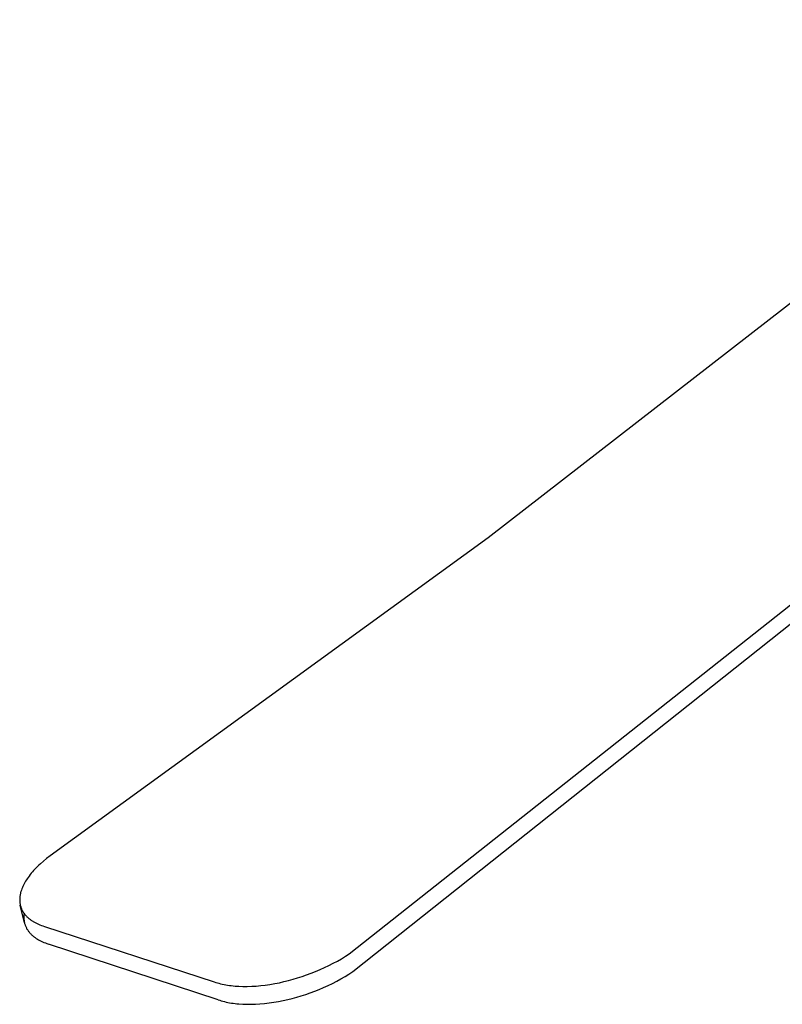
# Model space of a CAD drawing. Header units: millimetres. Extents: x 5973 to 8465, y 6091 to 7660.
# Tile 12 of 20: x 7447 to 7671, y 6886 to 7176. Entities that reach past the tile are written whole.
import ezdxf

# ---------------------------------------------------------------- set-up
doc = ezdxf.new("R2010")
doc.units = ezdxf.units.MM
doc.layers.add('Make2D$Visible$Curvas', color=7, linetype='Continuous')

msp = doc.modelspace()

# ---------------------------------------------------------------- linework, layer by layer
at = {"layer": 'Make2D$Visible$Curvas', "color": 7, "lineweight": -3, "true_color": 0xffffff}
for p, q in [((7544, 6900.76), (7891.25, 7175.51)), ((7545.05, 6895.51), (7891.65, 7171.02)), ((7706.41, 7117.43), (7584.86, 7023.12)), ((7584.86, 7023.12), (7455.99, 6929.58)), ((7454.06, 6928.02), (7453.16, 6927.23)), ((7455, 6928.8), (7454.06, 6928.02)), ((7455.99, 6929.58), (7455, 6928.8)), ((7451.18, 6925.24), (7450.82, 6924.83)), ((7451.55, 6925.64), (7451.18, 6925.24)), ((7451.93, 6926.04), (7451.55, 6925.64)), ((7452.33, 6926.44), (7451.93, 6926.04)), ((7452.74, 6926.84), (7452.33, 6926.44)), ((7453.16, 6927.23), (7452.74, 6926.84)), ((7448.8, 6922.08), (7448.58, 6921.7)), ((7449.04, 6922.46), (7448.8, 6922.08)), ((7449.29, 6922.84), (7449.04, 6922.46)), ((7449.55, 6923.22), (7449.29, 6922.84)), ((7449.84, 6923.62), (7449.55, 6923.22)), ((7450.16, 6924.03), (7449.84, 6923.62)), ((7450.48, 6924.43), (7450.16, 6924.03)), ((7450.82, 6924.83), (7450.48, 6924.43)), ((7447.51, 6919.29), (7447.45, 6919.11)), ((7447.57, 6919.47), (7447.51, 6919.29)), ((7447.7, 6919.84), (7447.57, 6919.47)), ((7447.85, 6920.21), (7447.7, 6919.84)), ((7448.01, 6920.58), (7447.85, 6920.21)), ((7448.19, 6920.95), (7448.01, 6920.58)), ((7448.38, 6921.33), (7448.19, 6920.95)), ((7448.58, 6921.7), (7448.38, 6921.33)), ((7447.08, 6916.88), (7447.07, 6916.73)), ((7447.07, 6916.73), (7447.07, 6916.59)), ((7447.07, 6916.59), (7447.07, 6916.44)), ((7447.07, 6916.44), (7447.08, 6916.3)), ((7447.09, 6917.18), (7447.08, 6917.03)), ((7447.08, 6917.03), (7447.08, 6916.88)), ((7447.08, 6916.3), (7447.09, 6916.16)), ((7447.1, 6917.33), (7447.09, 6917.18)), ((7447.12, 6917.5), (7447.1, 6917.33)), ((7447.14, 6917.68), (7447.12, 6917.5)), ((7447.17, 6917.85), (7447.14, 6917.68)), ((7447.2, 6918.03), (7447.17, 6917.85)), ((7447.23, 6918.21), (7447.2, 6918.03)), ((7447.27, 6918.39), (7447.23, 6918.21)), ((7447.31, 6918.57), (7447.27, 6918.39)), ((7447.35, 6918.75), (7447.31, 6918.57)), ((7447.4, 6918.93), (7447.35, 6918.75)), ((7447.45, 6919.11), (7447.4, 6918.93)), ((7447.09, 6916.16), (7447.1, 6916.01)), ((7447.1, 6916.01), (7447.11, 6915.87)), ((7447.11, 6915.87), (7447.13, 6915.73)), ((7447.13, 6915.73), (7447.15, 6915.59)), ((7447.15, 6915.59), (7447.17, 6915.45)), ((7447.17, 6915.45), (7447.2, 6915.31)), ((7447.2, 6915.31), (7447.22, 6915.17)), ((7447.22, 6915.17), (7447.26, 6915.04)), ((7447.26, 6915.04), (7447.3, 6914.84)), ((7448.47, 6909.89), (7447.26, 6915.04)), ((7447.3, 6914.84), (7447.36, 6914.65)), ((7447.36, 6914.65), (7447.42, 6914.46)), ((7447.42, 6914.46), (7447.49, 6914.27)), ((7447.49, 6914.27), (7447.56, 6914.09)), ((7447.56, 6914.09), (7447.63, 6913.9)), ((7447.63, 6913.9), (7447.72, 6913.72)), ((7447.72, 6913.72), (7447.81, 6913.54)), ((7447.81, 6913.54), (7447.9, 6913.36)), ((7447.9, 6913.36), (7448, 6913.19)), ((7448, 6913.19), (7448.11, 6913.01)), ((7448.11, 6913.01), (7448.22, 6912.84)), ((7448.22, 6912.84), (7448.34, 6912.67)), ((7448.3, 6911.88), (7448.29, 6911.63)), ((7448.29, 6911.63), (7448.29, 6911.38)), ((7448.29, 6911.38), (7448.3, 6911.13)), ((7448.31, 6912.13), (7448.3, 6911.88)), ((7448.3, 6911.13), (7448.32, 6910.88)), ((7448.34, 6912.38), (7448.31, 6912.13)), ((7448.32, 6910.88), (7448.34, 6910.63)), ((7448.34, 6912.67), (7448.46, 6912.51)), ((7448.37, 6912.63), (7448.34, 6912.38)), ((7448.34, 6910.63), (7448.38, 6910.38)), ((7448.46, 6912.51), (7448.59, 6912.34)), ((7448.59, 6912.34), (7448.73, 6912.18)), ((7448.73, 6912.18), (7448.84, 6912.04)), ((7448.84, 6912.04), (7448.97, 6911.91)), ((7448.97, 6911.91), (7449.09, 6911.78)), ((7449.09, 6911.78), (7449.22, 6911.65)), ((7449.22, 6911.65), (7449.35, 6911.52)), ((7449.35, 6911.52), (7449.49, 6911.39)), ((7449.49, 6911.39), (7449.63, 6911.27)), ((7449.63, 6911.27), (7449.78, 6911.15)), ((7449.78, 6911.15), (7449.92, 6911.03)), ((7449.92, 6911.03), (7450.08, 6910.91)), ((7450.08, 6910.91), (7450.23, 6910.79)), ((7450.23, 6910.79), (7450.39, 6910.68)), ((7450.39, 6910.68), (7450.56, 6910.56)), ((7450.56, 6910.56), (7450.72, 6910.45)), ((7448.38, 6910.38), (7448.42, 6910.13)), ((7448.42, 6910.13), (7448.47, 6909.89)), ((7448.47, 6909.89), (7448.52, 6909.69)), ((7448.52, 6909.69), (7448.58, 6909.5)), ((7448.58, 6909.5), (7448.64, 6909.31)), ((7448.64, 6909.31), (7448.71, 6909.12)), ((7448.71, 6909.12), (7448.78, 6908.93)), ((7448.78, 6908.93), (7448.86, 6908.75)), ((7448.86, 6908.75), (7448.94, 6908.56)), ((7448.94, 6908.56), (7449.03, 6908.38)), ((7449.03, 6908.38), (7449.12, 6908.2)), ((7449.12, 6908.2), (7449.22, 6908.03)), ((7449.22, 6908.03), (7449.33, 6907.85)), ((7449.33, 6907.85), (7449.44, 6907.68)), ((7449.44, 6907.68), (7449.56, 6907.51)), ((7450.72, 6910.45), (7450.89, 6910.34)), ((7450.89, 6910.34), (7451.07, 6910.23)), ((7451.07, 6910.23), (7451.43, 6910.03)), ((7451.43, 6910.03), (7451.8, 6909.83)), ((7451.8, 6909.83), (7452.19, 6909.63)), ((7452.19, 6909.63), (7452.59, 6909.45)), ((7452.59, 6909.45), (7453.01, 6909.27)), ((7453.01, 6909.27), (7453.44, 6909.11)), ((7453.44, 6909.11), (7453.88, 6908.95)), ((7453.88, 6908.95), (7454.34, 6908.8)), ((7454.34, 6908.8), (7504.3, 6892.48)), ((7449.56, 6907.51), (7449.69, 6907.34)), ((7449.69, 6907.34), (7449.81, 6907.17)), ((7449.81, 6907.17), (7449.95, 6907.01)), ((7449.95, 6907.01), (7450.07, 6906.87)), ((7450.07, 6906.87), (7450.19, 6906.74)), ((7450.19, 6906.74), (7450.32, 6906.61)), ((7450.32, 6906.61), (7450.44, 6906.48)), ((7450.44, 6906.48), (7450.58, 6906.35)), ((7450.58, 6906.35), (7450.71, 6906.22)), ((7450.71, 6906.22), (7450.86, 6906.1)), ((7450.86, 6906.1), (7451, 6905.97)), ((7451, 6905.97), (7451.15, 6905.85)), ((7451.15, 6905.85), (7451.3, 6905.73)), ((7451.3, 6905.73), (7451.46, 6905.62)), ((7451.46, 6905.62), (7451.62, 6905.5)), ((7451.62, 6905.5), (7451.78, 6905.39)), ((7451.78, 6905.39), (7451.95, 6905.28)), ((7451.95, 6905.28), (7452.12, 6905.17)), ((7452.12, 6905.17), (7452.29, 6905.06)), ((7452.29, 6905.06), (7452.65, 6904.85)), ((7452.65, 6904.85), (7453.02, 6904.65)), ((7453.02, 6904.65), (7453.41, 6904.46)), ((7453.41, 6904.46), (7453.81, 6904.27)), ((7453.81, 6904.27), (7454.22, 6904.1)), ((7454.22, 6904.1), (7454.65, 6903.93)), ((7454.65, 6903.93), (7455.1, 6903.77)), ((7455.1, 6903.77), (7455.55, 6903.62)), ((7505.43, 6887.22), (7455.55, 6903.62)), ((7540.51, 6898.62), (7541.71, 6899.31)), ((7541.71, 6899.31), (7542.88, 6900.03)), ((7542.88, 6900.03), (7544, 6900.76)), ((7534.05, 6895.51), (7535.4, 6896.08)), ((7535.4, 6896.08), (7536.72, 6896.67)), ((7536.72, 6896.67), (7538.01, 6897.3)), ((7538.01, 6897.3), (7539.27, 6897.95)), ((7539.27, 6897.95), (7540.51, 6898.62)), ((7526.14, 6892.88), (7527.48, 6893.24)), ((7527.48, 6893.24), (7528.81, 6893.63)), ((7528.81, 6893.63), (7530.13, 6894.06)), ((7530.13, 6894.06), (7531.45, 6894.51)), ((7531.45, 6894.51), (7532.76, 6895)), ((7532.76, 6895), (7534.05, 6895.51)), ((7540.33, 6892.68), (7541.56, 6893.36)), ((7541.56, 6893.36), (7542.76, 6894.05)), ((7542.76, 6894.05), (7543.92, 6894.77)), ((7543.92, 6894.77), (7545.05, 6895.51)), ((7504.3, 6892.48), (7504.75, 6892.33)), ((7504.75, 6892.33), (7505.22, 6892.19)), ((7505.22, 6892.19), (7505.69, 6892.06)), ((7505.69, 6892.06), (7506.18, 6891.94)), ((7506.18, 6891.94), (7506.67, 6891.82)), ((7506.67, 6891.82), (7507.18, 6891.72)), ((7507.18, 6891.72), (7507.69, 6891.62)), ((7507.69, 6891.62), (7508.22, 6891.54)), ((7508.22, 6891.54), (7508.75, 6891.46)), ((7508.75, 6891.46), (7509.3, 6891.39)), ((7509.3, 6891.39), (7509.85, 6891.33)), ((7509.85, 6891.33), (7510.41, 6891.27)), ((7510.41, 6891.27), (7511.56, 6891.2)), ((7511.56, 6891.2), (7512.74, 6891.16)), ((7512.74, 6891.16), (7514.01, 6891.16)), ((7514.01, 6891.16), (7515.3, 6891.19)), ((7515.3, 6891.19), (7516.62, 6891.27)), ((7516.62, 6891.27), (7517.96, 6891.39)), ((7517.96, 6891.39), (7519.31, 6891.55)), ((7519.31, 6891.55), (7520.68, 6891.74)), ((7520.68, 6891.74), (7522.07, 6891.98)), ((7522.07, 6891.98), (7523.47, 6892.25)), ((7523.47, 6892.25), (7524.8, 6892.55)), ((7524.8, 6892.55), (7526.14, 6892.88)), ((7533.83, 6889.73), (7535.12, 6890.24)), ((7535.12, 6890.24), (7536.46, 6890.81)), ((7536.46, 6890.81), (7537.78, 6891.41)), ((7537.78, 6891.41), (7539.07, 6892.03)), ((7539.07, 6892.03), (7540.33, 6892.68)), ((7525.89, 6887.28), (7527.23, 6887.61)), ((7527.23, 6887.61), (7528.56, 6887.97)), ((7528.56, 6887.97), (7529.89, 6888.36)), ((7529.89, 6888.36), (7531.21, 6888.79)), ((7531.21, 6888.79), (7532.52, 6889.24)), ((7532.52, 6889.24), (7533.83, 6889.73)), ((7505.43, 6887.22), (7505.89, 6887.07)), ((7505.89, 6887.07), (7506.35, 6886.93)), ((7506.35, 6886.93), (7506.82, 6886.8)), ((7506.82, 6886.8), (7507.31, 6886.67)), ((7507.31, 6886.67), (7507.8, 6886.56)), ((7507.8, 6886.56), (7508.31, 6886.45)), ((7508.31, 6886.45), (7508.82, 6886.36)), ((7508.82, 6886.36), (7509.34, 6886.27)), ((7509.34, 6886.27), (7509.88, 6886.19)), ((7509.88, 6886.19), (7510.42, 6886.12)), ((7510.42, 6886.12), (7510.97, 6886.06)), ((7510.97, 6886.06), (7511.53, 6886.01)), ((7511.53, 6886.01), (7512.68, 6885.93)), ((7512.68, 6885.93), (7513.86, 6885.89)), ((7513.86, 6885.89), (7515.12, 6885.89)), ((7515.12, 6885.89), (7516.41, 6885.92)), ((7516.41, 6885.92), (7517.73, 6886)), ((7517.73, 6886), (7519.06, 6886.12)), ((7519.06, 6886.12), (7520.41, 6886.28)), ((7520.41, 6886.28), (7521.78, 6886.47)), ((7521.78, 6886.47), (7523.16, 6886.71)), ((7523.16, 6886.71), (7524.56, 6886.98)), ((7524.56, 6886.98), (7525.89, 6887.28))]:
    msp.add_line(p, q, dxfattribs=at)

doc.saveas('drawing.dxf')
